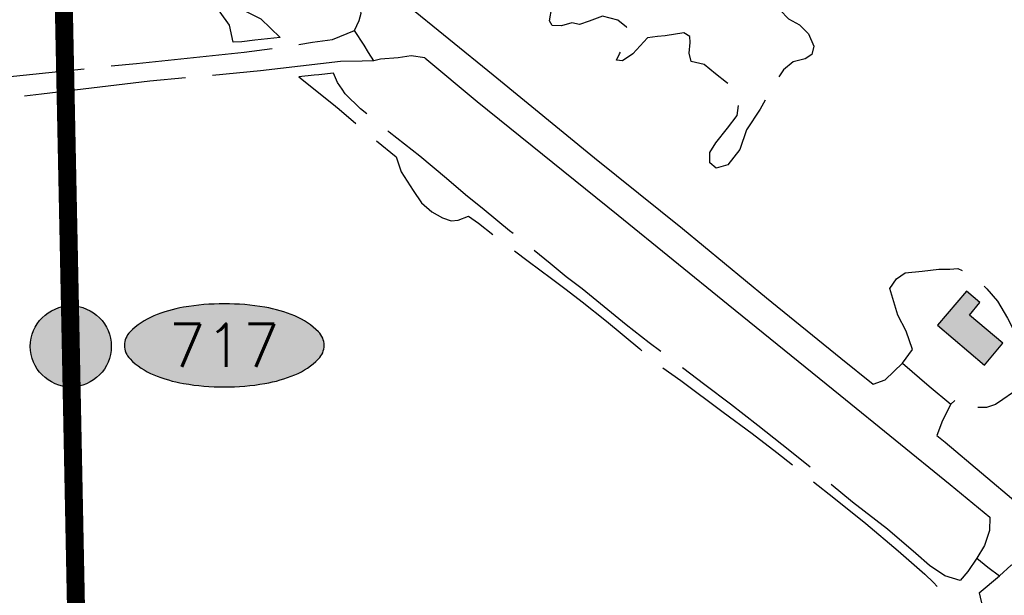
# Model space of a CAD drawing. Header units: feet. Extents: x 30669 to 99318, y 4696 to 26220.
# Tile 48 of 128: x 78664 to 79757, y 17718 to 18357. Entities that reach past the tile are written whole.
import ezdxf
from ezdxf.enums import TextEntityAlignment as Align

# ---------------------------------------------------------------- set-up
doc = ezdxf.new("R2010")
doc.units = ezdxf.units.FT
doc.header["$LTSCALE"] = 600
doc.header["$MEASUREMENT"] = 0
doc.linetypes.add('2_DASH2', pattern=[1.2500000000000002, 1, -0.05, 0.05, -0.05, 0.05, -0.05])
doc.linetypes.add('AERO5', pattern=[0.35, 0.3, -0.05])
doc.layers.get('0').update_dxf_attribs({"linetype": 'CONTINUOUS'})
for name, color, linetype in [('ELIST', 2, 'CONTINUOUS'), ('ELIST-H', 2, 'CONTINUOUS'), ('ELRGOV', 1, 'CONTINUOUS'), ('ELRP-AirportBoundary', 4, '2_DASH2'), ('ELYSP', 251, 'CONTINUOUS'), ('ELYSU', 251, 'CONTINUOUS'), ('EMASK', 155, 'CONTINUOUS'), ('ESRGOV', 2, 'CONTINUOUS')]:
    doc.layers.add(name, color=color, linetype=linetype)
doc.styles.add('L80', font='simplex', dxfattribs={"height": 48})

# ---------------------------------------------------------------- blocks, each defined once
blk = doc.blocks.new('Ovalid')
at = {"layer": 'EMASK'}
h = blk.add_hatch(color=256, dxfattribs=at)
edge = h.paths.add_edge_path()
edge.add_arc((0.1493179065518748, 0), 0.0354820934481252, 0, 44.83083950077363)
edge.add_arc((0.0787616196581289, -0.0701408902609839), 0.1349704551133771, 44.83083950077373, 67.38013505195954)
edge.add_arc((0.0313269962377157, -0.1839839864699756), 0.2583004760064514, 67.38013505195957, 80.20784530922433)
edge.add_arc((-1e-16, -0.3654961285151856), 0.4424961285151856, 80.2078453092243, 89.99999999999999)
edge.add_arc((-1e-16, -0.365496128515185), 0.4424961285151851, 89.99999999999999, 99.79215469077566)
edge.add_arc((-0.0313269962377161, -0.1839839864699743), 0.25830047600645, 99.79215469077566, 112.6198649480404)
edge.add_arc((-0.0787616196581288, -0.0701408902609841), 0.1349704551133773, 112.6198649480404, 135.1691604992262)
edge.add_arc((-0.1493179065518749, 0), 0.0354820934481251, 135.1691604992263, 180.0000000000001)
edge.add_arc((-0.1493179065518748, 0), 0.0354820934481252, 180, 224.8308395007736)
edge.add_arc((-0.0787616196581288, 0.0701408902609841), 0.1349704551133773, 224.8308395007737, 247.3801350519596)
edge.add_arc((-0.0313269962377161, 0.1839839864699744), 0.2583004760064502, 247.3801350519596, 260.2078453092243)
edge.add_arc((1e-16, 0.3654961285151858), 0.4424961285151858, 260.2078453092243, 270)
edge.add_arc((1e-16, 0.3654961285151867), 0.4424961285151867, 270, 279.7921546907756)
edge.add_arc((0.0313269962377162, 0.1839839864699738), 0.2583004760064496, 279.7921546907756, 292.6198649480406)
edge.add_arc((0.0787616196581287, 0.0701408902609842), 0.1349704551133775, 292.6198649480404, 315.1691604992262)
edge.add_arc((0.1493179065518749, -1e-16), 0.0354820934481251, 315.1691604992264, 360.0000000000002)
blk.add_lwpolyline([(0.1848, 0, 0.1981451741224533), (0.1744815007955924, 0.0250154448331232, 0.0987085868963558), (0.130673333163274, 0.0544472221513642, 0.0560299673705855), (0.0752573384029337, 0.070553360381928, 0.0427523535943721), (0, 0.077, 0.0427523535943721), (-0.0752573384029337, 0.070553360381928, 0.0560299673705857), (-0.1306733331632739, 0.0544472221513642, 0.0987085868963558), (-0.1744815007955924, 0.0250154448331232, 0.1981451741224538), (-0.1848, 0, 0.1981451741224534), (-0.1744815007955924, -0.0250154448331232, 0.0987085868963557), (-0.130673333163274, -0.0544472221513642, 0.0560299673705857), (-0.0752573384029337, -0.070553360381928, 0.0427523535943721), (0, -0.077, 0.042752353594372), (0.0752573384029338, -0.070553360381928, 0.0560299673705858), (0.1306733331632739, -0.0544472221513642, 0.0987085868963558), (0.1744815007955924, -0.0250154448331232, 0.1981451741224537)], format="xyb", close=True)
at = {"style": 'L80'}
blk.add_attdef('ID', text='', height=0.08, dxfattribs=at).set_placement((0, 0), align=Align.MIDDLE)
blk = doc.blocks.new('FND-GOVT PRI MON')
at = {"layer": 'EMASK', "linetype": 'ByBlock'}
h = blk.add_hatch(color=256, dxfattribs=at)
edge = h.paths.add_edge_path()
edge.add_ellipse((0, 0), major_axis=(0.0530330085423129, 0.0530330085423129), ratio=0.9999999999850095, start_angle=314.9999999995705, end_angle=674.9999999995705)
at = {"layer": 'ESRGOV', "linetype": 'ByBlock'}
h = blk.add_hatch(color=256, dxfattribs=at)
edge = h.paths.add_edge_path()
edge.add_ellipse((0, 0), major_axis=(0.05303300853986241, 0.05303300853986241), ratio=0.9999999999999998, start_angle=380.02503467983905, end_angle=429.974965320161, ccw=False)
edge.add_ellipse((0.1049999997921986, 0), major_axis=(-0.07071067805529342, 0.07071067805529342), ratio=0.9999999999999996, start_angle=2.166571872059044, end_angle=87.83342812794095)
edge.add_ellipse((0, 0), major_axis=(0.05303300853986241, 0.05303300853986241), ratio=0.9999999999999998, start_angle=200.025034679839, end_angle=249.974965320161, ccw=False)
edge.add_ellipse((-0.1049999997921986, 0), major_axis=(-0.07071067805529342, 0.07071067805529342), ratio=0.9999999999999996, start_angle=182.166571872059, end_angle=267.8334281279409)
h = blk.add_hatch(color=256, dxfattribs=at)
edge = h.paths.add_edge_path()
edge.add_ellipse((0, 0), major_axis=(-0.0530330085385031, 0.0530330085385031), ratio=1, start_angle=20.025034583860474, end_angle=69.97496541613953, ccw=False)
edge.add_ellipse((0, 0.1050000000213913), major_axis=(0.0707106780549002, 0.0707106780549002), ratio=1, start_angle=182.1665719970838, end_angle=267.8334280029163)
edge.add_ellipse((0, 0), major_axis=(-0.0530330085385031, 0.0530330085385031), ratio=1, start_angle=200.0250345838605, end_angle=249.97496541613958, ccw=False)
edge.add_ellipse((0, -0.1050000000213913), major_axis=(0.0707106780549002, 0.0707106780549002), ratio=1, start_angle=2.166571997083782, end_angle=87.83342800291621)
blk.add_circle((0, 0), 0.0749999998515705, dxfattribs=at)

msp = doc.modelspace()

# ---------------------------------------------------------------- hatches: boundary and pattern name
at = {"layer": 'ELIST-H'}
h = msp.add_hatch(color=256, dxfattribs=at)
h.paths.add_polyline_path([(80251.69420450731, 22785.74721465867), (80269.83317439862, 22785.74612191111), (80269.83311504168, 22779.3021328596), (80251.69414591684, 22779.30222560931)])
h.paths.add_polyline_path([(80004.3493717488, 21959.16498420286), (80011.39245175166, 21965.56637325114), (80017.59667487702, 21958.74014171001), (80010.55359487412, 21952.33875266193)])
h.paths.add_polyline_path([(79978.57647696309, 23122.50423922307), (79967.56390761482, 23102.40283011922), (79976.98284833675, 23097.24206047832), (79987.99641768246, 23117.34347034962)])
h.paths.add_polyline_path([(80152.56760647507, 22986.30287157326), (80150.98668339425, 22970.55468633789), (80160.76941999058, 22969.5721884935), (80162.35034307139, 22985.32037372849)])
h.paths.add_polyline_path([(80133.40093055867, 22941.57725268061), (80131.60744433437, 22921.34691211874), (80142.67817797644, 22920.3654017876), (80144.47166419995, 22940.59574234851)])
h.paths.add_polyline_path([(80136.988030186, 22967.52495866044), (80135.06604853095, 22945.33252292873), (80144.5456616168, 22944.51179240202), (80146.46764327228, 22966.70422813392)])
h.paths.add_polyline_path([(80343.71108123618, 22815.70171341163), (80443.49473908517, 22817.23021549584), (80443.92320122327, 22789.23659175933), (80438.5802732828, 22789.15449544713), (80438.77603374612, 22776.42366725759), (80421.9822601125, 22776.1657918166), (80421.7696524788, 22790.00160520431), (80344.12369926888, 22788.80907564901)])
h.paths.add_polyline_path([(80149.09660128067, 22806.32651738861), (80148.58274826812, 22783.96316156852), (80158.24190168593, 22783.74156767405), (80158.75475470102, 22806.10492272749)])
h.paths.add_polyline_path([(80173.03669315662, 22785.28490829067), (80249.17614204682, 22785.8342838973), (80248.96018971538, 22815.77106725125), (80172.8207408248, 22815.22169164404)])
h.paths.add_polyline_path([(79872.22236064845, 22585.52861304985), (79874.90902975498, 22565.08570781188), (79886.79881102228, 22566.64882110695), (79884.11114191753, 22587.09172557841)])
h.paths.add_polyline_path([(79999.84852315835, 22809.36908285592), (80074.19479697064, 22811.45508100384), (80075.10156404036, 22779.14983134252), (80000.75529099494, 22777.06283319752)])
h.paths.add_polyline_path([(79547.31152591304, 23723.36956082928), (79606.42171956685, 23720.3768860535), (79609.22033203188, 23775.65593745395), (79582.42033775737, 23777.01238743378), (79581.56037063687, 23760.0157570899), (79549.24917202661, 23761.65098112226)])
h.paths.add_polyline_path([(79881.69317777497, 23090.50301284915), (79833.8915635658, 23077.06338601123), (79844.5255435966, 23039.24160367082), (79858.70846187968, 23043.22947099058), (79862.69632919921, 23029.0465527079), (79881.60621998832, 23034.3640419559), (79874.93002837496, 23058.10588277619), (79889.63983197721, 23062.24215380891)])
h.paths.add_polyline_path([(79708.45227486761, 22977.28938122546), (79726.37602566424, 22961.92314968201), (79733.5466003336, 22970.28763313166), (79715.62185030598, 22985.65286391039)])
h.paths.add_polyline_path([(79717.23916956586, 22917.41022034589), (79716.97833802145, 22866.32410752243), (79677.37525022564, 22866.52674326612), (79677.49608518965, 22890.21879549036), (79681.85109513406, 22890.19613453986), (79681.99308940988, 22917.59319666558)])
h.paths.add_polyline_path([(79727.4320066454, 22821.08319959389), (79748.1302444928, 22816.81407633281), (79744.54059568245, 22799.40835382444), (79723.84235860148, 22803.67647708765)])
h.paths.add_polyline_path([(79610.57601141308, 22805.68563171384), (79627.47721031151, 22814.51857488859), (79633.70433514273, 22802.6033695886), (79616.80313624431, 22793.77042641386)])
h.paths.add_polyline_path([(79625.63920438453, 22776.7062301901), (79606.4271359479, 22699.88563125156), (79574.67510198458, 22707.82627324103), (79593.88617042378, 22784.64687141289)])
h.paths.add_polyline_path([(79120.33809042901, 22412.78043386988), (79112.90899612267, 22375.09580223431), (79153.57507327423, 22367.07899482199), (79158.21003895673, 22390.590508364), (79160.90344143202, 22390.05957431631), (79163.69757005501, 22404.23269240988)])
h.paths.add_polyline_path([(79525.24179494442, 21998.80758209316), (79529.08226008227, 21985.14954990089), (79537.80236548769, 21987.60123147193), (79533.96290034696, 22001.25926443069)])
h.paths.add_polyline_path([(79581.49274268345, 22003.96770120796), (79601.5516014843, 22008.02007353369), (79605.67122973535, 21987.62726686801), (79585.61237093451, 21983.57489454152)])
h.paths.add_polyline_path([(79541.58671540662, 21985.83213597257), (79575.21775555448, 21994.83490572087), (79581.139706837, 21972.7124838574), (79547.50866668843, 21963.7097141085)])
h.paths.add_polyline_path([(79364.85496471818, 22001.55160792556), (79351.11120732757, 21984.31009992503), (79360.65402312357, 21976.70342943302), (79374.39778051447, 21993.94493743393)])
h.paths.add_polyline_path([(79307.23896894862, 22006.89142430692), (79303.56745679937, 21989.30763933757), (79321.55530601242, 21985.55143713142), (79325.22681816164, 22003.13522210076)])
h.paths.add_polyline_path([(79123.80094995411, 21935.58890299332), (79147.99737597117, 21907.58950229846), (79140.62127526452, 21901.21585787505), (79116.4268484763, 21929.21626010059)])
h.paths.add_polyline_path([(79216.02470692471, 21875.70371363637), (79248.28632728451, 21822.6515393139), (79235.96509279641, 21815.15910533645), (79203.70447243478, 21868.21128042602)])
h.paths.add_polyline_path([(79415.61786002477, 21685.93906658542), (79395.98481789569, 21669.0820425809), (79403.54555675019, 21660.27585446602), (79423.17859887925, 21677.13287847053)])
h.paths.add_polyline_path([(79645.60316710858, 21554.59862169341), (79633.90901091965, 21547.0026686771), (79639.79995448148, 21537.93320077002), (79651.49410990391, 21545.5301537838)])
h.paths.add_polyline_path([(79585.46714254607, 21527.37456151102), (79566.73034391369, 21520.63220740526), (79572.9455767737, 21503.35900212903), (79591.68237540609, 21510.1013562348)])
h.paths.add_polyline_path([(79561.30930050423, 21507.65807319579), (79555.07455177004, 21461.69437139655), (79528.01878392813, 21465.36462132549), (79534.25353266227, 21511.32832312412)])
h.paths.add_polyline_path([(79591.09362864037, 21443.25401888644), (79612.13173879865, 21409.15220710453), (79593.79844154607, 21397.84217015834), (79572.7613306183, 21431.94498270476)])
h.paths.add_polyline_path([(79617.21085004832, 21401.17011490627), (79638.37645487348, 21369.03139752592), (79622.94027539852, 21358.86557986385), (79601.77467057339, 21391.00429724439)])
h.paths.add_polyline_path([(79661.33698347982, 21364.37800943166), (79620.83334585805, 21343.12699132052), (79630.34022133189, 21325.00831120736), (79670.84285818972, 21346.26032854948)])
h.paths.add_polyline_path([(79657.66140995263, 21296.00730799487), (79684.20454001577, 21259.25872145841), (79663.32313908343, 21244.17673730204), (79636.78100901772, 21280.92532460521)])
h.paths.add_polyline_path([(79701.82843850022, 21233.26627814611), (79728.67076415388, 21196.26192144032), (79707.27569944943, 21180.74254420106), (79680.43337379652, 21217.74690090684)])
h.paths.add_polyline_path([(79792.65603103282, 21322.28676429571), (79821.92903722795, 21260.91231278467), (79832.06131463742, 21265.74507301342), (79826.88901006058, 21276.58808887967), (79829.86091835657, 21278.00536504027), (79808.60678359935, 21322.57399333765), (79804.21839531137, 21320.48163230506), (79801.37482844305, 21326.44444195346)])
h.paths.add_polyline_path([(79815.056876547, 21255.92005237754), (79830.54776053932, 21228.64697585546), (79841.74986320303, 21235.00955371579), (79826.2589792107, 21262.28263023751)])
h.paths.add_polyline_path([(79773.57136374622, 21229.2912906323), (79747.27928805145, 21204.66717436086), (79727.61522316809, 21225.66406198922), (79753.90829962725, 21250.28717902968)])
h.paths.add_polyline_path([(79747.06297467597, 21171.16506566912), (79771.6440095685, 21134.54497456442), (79750.98967426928, 21120.68116242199), (79726.40863937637, 21157.30125352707)])
h.paths.add_polyline_path([(79792.12737236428, 21104.02773133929), (79821.27363259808, 21069.71213648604), (79802.0491847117, 21053.38342485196), (79772.90292447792, 21087.69901970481)])
h.paths.add_polyline_path([(79839.58099227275, 21045.72521376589), (79868.30156224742, 21009.70229544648), (79847.79213417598, 20993.3505986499), (79819.07156420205, 21029.37351696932)])
h.paths.add_polyline_path([(79891.51633148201, 20979.95314509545), (79916.43742495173, 20949.7773037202), (79897.98414112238, 20934.53718148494), (79873.06304688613, 20964.71402285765)])
h.paths.add_polyline_path([(79945.15865088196, 20924.63736733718), (79967.64731510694, 20889.80966894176), (79946.81266510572, 20876.35671785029), (79924.32400088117, 20911.18441624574)])
h.paths.add_polyline_path([(80013.09366572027, 20803.16866073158), (80020.43363017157, 20787.54731497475), (80029.86821509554, 20791.98054096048), (80027.44927288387, 20797.12767756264), (80037.46764562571, 20801.83635067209), (80032.67583623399, 20812.03265936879), (80024.68772816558, 20808.2785412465), (80024.5575153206, 20808.55644093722)])
h.paths.add_polyline_path([(79972.05064882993, 20974.14290112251), (80009.81794505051, 20929.3269339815), (79997.84170320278, 20919.23476894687), (79960.07540621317, 20964.05173685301)])
h.paths.add_polyline_path([(80041.86653181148, 20897.18756064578), (80004.05143841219, 20870.00361397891), (80019.2626361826, 20848.84331259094), (80057.07772958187, 20876.0272592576)])
h.paths.add_polyline_path([(80013.9078078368, 20843.41421627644), (79981.94001054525, 20823.65674009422), (79996.72432616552, 20799.73511612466), (80028.69212422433, 20819.49159230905)])
h.paths.add_polyline_path([(80134.89346669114, 20728.81317218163), (80071.89588583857, 20687.97394125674), (80048.0757541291, 20724.71861553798), (80111.07333498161, 20765.55784646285)])
h.paths.add_polyline_path([(80222.67290207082, 20592.40470589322), (80187.88784826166, 20572.98806912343), (80172.42062993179, 20600.69716304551), (80207.2056837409, 20620.11379981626)])
h.paths.add_polyline_path([(79549.40271701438, 20420.67479883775), (79567.1936933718, 20348.9305616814), (79603.91164976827, 20358.03569801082), (79586.12067341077, 20429.77993516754)])
h.paths.add_polyline_path([(79744.00767108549, 20288.56922893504), (79744.6463949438, 20269.36375141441), (79760.22797124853, 20269.88169701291), (79759.58924739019, 20289.08717453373)])
h.paths.add_polyline_path([(79736.49788006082, 20320.92041594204), (79731.63630134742, 20366.03161157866), (79755.43229473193, 20368.59585172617), (79755.13014328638, 20371.40261527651), (79770.98380812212, 20373.10876745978), (79773.91267109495, 20345.89105947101), (79764.00350576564, 20344.824463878), (79766.23237526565, 20324.12120808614)])
h.paths.add_polyline_path([(79918.14856695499, 20440.91848381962), (79836.16225798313, 20440.19962568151), (79836.43618082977, 20408.99688893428), (79864.79394173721, 20409.2456305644), (79864.86078770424, 20401.62069482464), (79895.92452553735, 20401.8935111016), (79895.85661900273, 20409.59744589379), (79918.4224284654, 20409.79574688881)])
h.paths.add_polyline_path([(79916.57083013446, 20461.44723913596), (79929.33205639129, 20462.42802156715), (79930.18456331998, 20451.33069412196), (79917.42333706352, 20450.34991169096)])
h.paths.add_polyline_path([(79245.39819431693, 20912.44287786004), (79236.47786999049, 20905.06005119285), (79244.02284655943, 20895.94385152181), (79252.94317088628, 20903.32667818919)])
h.paths.add_polyline_path([(79217.44493561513, 20949.3623829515), (79179.58719762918, 20919.10640882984), (79203.53513155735, 20889.14082096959), (79241.39287030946, 20919.3957950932)])
h.paths.add_polyline_path([(78981.13103414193, 20919.76125025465), (78976.04755113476, 20855.18846288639), (79009.47251159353, 20852.55709448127), (79007.81169286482, 20831.45585712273), (79051.41725023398, 20828.02329560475), (79053.5851279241, 20855.56791073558), (79024.55342573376, 20857.85264806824), (79025.93001445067, 20875.34167366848), (79010.40910394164, 20876.56377161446), (79013.60893927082, 20917.20415560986)])
h.paths.add_polyline_path([(78709.36354897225, 21050.12266218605), (78695.57780295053, 21040.69210866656), (78703.44961195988, 21029.18516365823), (78717.2353579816, 21038.61571717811)])
h.paths.add_polyline_path([(78744.27631584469, 21075.13038733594), (78694.98041100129, 21041.2046497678), (78675.55380153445, 21069.43270711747), (78690.55985778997, 21079.76019472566), (78703.01771422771, 21061.65977711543), (78737.305562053, 21085.25902553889)])
h.paths.add_polyline_path([(78515.4915775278, 20729.6635661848), (78490.13829563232, 20700.08917813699), (78482.37120413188, 20706.74721170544), (78487.23684345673, 20712.42393253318), (78476.78099010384, 20721.38590068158), (78498.0359416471, 20746.18315466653), (78505.80503390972, 20739.52412263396), (78505.03572340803, 20738.62653433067)])
h.paths.add_polyline_path([(78503.97240203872, 20774.2636582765), (78517.54349063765, 20761.07508580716), (78510.15333377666, 20753.47043270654), (78496.5822451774, 20766.65900517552)])
h.paths.add_polyline_path([(78496.41974879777, 20799.91382385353), (78529.40856691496, 20770.0791674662), (78522.5064296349, 20762.44788857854), (78489.51861074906, 20792.28354572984)])
h.paths.add_polyline_path([(78070.6900115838, 20134.03055052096), (78112.17421247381, 20138.89334839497), (78115.57444446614, 20109.88900485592), (78074.09024434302, 20105.02520698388)])
h.paths.add_polyline_path([(80270.411147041, 20460.24653254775), (80289.57222755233, 20424.88328378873), (80281.9144223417, 20420.73341958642), (80286.24353991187, 20412.74475237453), (80270.31118621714, 20404.11155167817), (80246.81998813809, 20447.46346688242)])
h.paths.add_polyline_path([(80172.57273579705, 20195.596940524), (80189.90593221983, 20161.27773125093), (80183.33123112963, 20157.95540737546), (80165.99803470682, 20192.27461664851)])
h.paths.add_polyline_path([(79019.16472036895, 20100.14310492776), (79009.23023443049, 20044.93477561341), (79056.49804110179, 20036.42826421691), (79065.7210982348, 20091.76662005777)], flags=17)
h.paths.add_polyline_path([(78920.79270964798, 20087.74535102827), (78913.30309282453, 20048.46227375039), (78937.96990843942, 20043.75897097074), (78945.45952526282, 20083.04204824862)], flags=17)
h.paths.add_polyline_path([(78654.47030650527, 20038.59792651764), (78694.0040052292, 20033.16102523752), (78698.91497309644, 20071.92608161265), (78682.60328761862, 20074.16954232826), (78681.52705505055, 20066.36081633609), (78658.72288072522, 20069.50034206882)], flags=17)
h.paths.add_polyline_path([(78667.08803426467, 20153.03573237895), (78661.9482290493, 20127.88428863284), (78675.71840670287, 20125.07105264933), (78680.65467906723, 20150.38902635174)], flags=17)
h.paths.add_polyline_path([(78669.08991674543, 20181.96647834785), (78698.15952411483, 20161.5417673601), (78687.48311290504, 20146.34293757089), (78658.41350553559, 20166.76764855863)], flags=17)
h.paths.add_polyline_path([(78684.69469424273, 20108.58220287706), (78687.44819757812, 20128.23818869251), (78678.34579835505, 20129.51473325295), (78675.59229501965, 20109.85874743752)], flags=17)
h.paths.add_polyline_path([(78722.15257609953, 20136.24328744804), (78719.56349206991, 20113.64383187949), (78742.10377224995, 20111.06011645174), (78744.69279007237, 20133.66285218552)], flags=17)
h.paths.add_polyline_path([(78719.00568630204, 20188.75270694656), (78730.32581020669, 20204.25002012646), (78716.99009680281, 20213.989430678), (78705.66997289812, 20198.49211749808)], flags=17)
h.paths.add_polyline_path([(78782.17210667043, 20207.40977740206), (78772.65347194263, 20194.6790349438), (78782.53892553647, 20187.28516919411), (78792.05756026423, 20200.01591165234)], flags=17)
h.paths.add_polyline_path([(78784.15817727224, 20187.86258157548), (78775.10268936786, 20175.92218468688), (78785.54344215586, 20168.00464239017), (78794.54476204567, 20180.19005856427)], flags=17)
h.paths.add_polyline_path([(78742.90003052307, 20096.64742581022), (78740.31369700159, 20074.07427777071), (78714.66853253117, 20077.01207463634), (78715.65651312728, 20085.61642422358), (78716.71235928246, 20085.4933494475), (78718.31392616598, 20099.46549427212)], flags=17)
h.paths.add_polyline_path([(83136.4289282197, 21835.38857840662), (83173.27384996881, 21813.23586540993), (83158.89620871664, 21789.32288278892), (83122.05128696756, 21811.47559578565)])
h.paths.add_polyline_path([(83214.86668501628, 21805.53276801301), (83236.6646683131, 21802.89748514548), (83234.51132595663, 21785.08886454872), (83212.71334265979, 21787.72414741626)])
h.paths.add_polyline_path([(82263.61717143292, 22332.64054036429), (82255.01909573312, 22257.11007703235), (82293.08535277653, 22252.77727003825), (82301.6824284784, 22328.30773260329)])
h.paths.add_polyline_path([(82210.51796645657, 22286.07190835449), (82207.90204116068, 22261.19894514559), (82230.81985014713, 22258.78852047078), (82233.435775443, 22283.66148368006)])
h.paths.add_polyline_path([(82135.95110085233, 22158.24295560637), (82133.84224301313, 22085.02246365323), (82097.52650287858, 22086.06861838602), (82099.63536071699, 22159.28911033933)])
h.paths.add_polyline_path([(82776.53718383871, 22178.88206135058), (82774.43749995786, 22160.21448335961), (82757.49206752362, 22162.12048794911), (82759.59175140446, 22180.78806594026)])
h.paths.add_polyline_path([(82846.71135114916, 22156.33490274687), (82804.00960068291, 22163.93015011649), (82801.0493646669, 22147.28890887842), (82780.47959421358, 22150.94813167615), (82777.21467072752, 22132.59565975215), (82797.17235901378, 22129.04496748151), (82795.43285753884, 22119.26865047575), (82837.45951908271, 22111.79088531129), (82838.78978338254, 22119.26889247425), (82844.95561414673, 22118.17162172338), (82847.98854254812, 22135.21391801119), (82843.10688517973, 22136.08217373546)])
h.paths.add_polyline_path([(82471.83347380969, 22190.920422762), (82553.29554805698, 22193.25087621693), (82555.2365560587, 22125.41348013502), (82509.88762843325, 22124.11571307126), (82509.71808993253, 22130.03557298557), (82492.12250598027, 22129.53208321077), (82491.95399124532, 22135.42094396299), (82473.43842933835, 22134.89074888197)])
h.paths.add_polyline_path([(82468.98312932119, 22274.85009419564), (82532.34994124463, 22276.25867548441), (82533.04907012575, 22244.78626520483), (82469.68225743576, 22243.37868391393)])
h.paths.add_polyline_path([(82673.0543141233, 22828.47461219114), (82743.93076687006, 22830.33495039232), (82744.69613294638, 22801.16158697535), (82673.81967943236, 22799.30224877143)])
h.paths.add_polyline_path([(82585.18786485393, 22834.47323425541), (82589.03815099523, 22823.65720474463), (82579.24084160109, 22820.16969904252), (82575.39055545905, 22830.98572855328)])
h.paths.add_polyline_path([(82452.67259739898, 22948.58943936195), (82464.19379902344, 22936.56229325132), (82455.05652481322, 22927.81030258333), (82443.53632241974, 22939.8384494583)])
h.paths.add_polyline_path([(82321.81844128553, 23031.25397171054), (82323.21343682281, 22890.3942815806), (82279.30284499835, 22889.95961582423), (82277.90884945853, 23030.81930672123)])
h.paths.add_polyline_path([(78770.9851636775, 16765.79781145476), (78790.54687849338, 16764.46329552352), (78791.46119274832, 16779.8063624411), (78771.88973383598, 16780.97332511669)])
h.paths.add_polyline_path([(78780.42084009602, 17113.48615191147), (78797.93398604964, 17112.68455025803), (78797.1280089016, 17095.06302643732), (78779.61486294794, 17095.86462809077)])
h.paths.add_polyline_path([(78796.15031631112, 17142.85148893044), (78796.15848459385, 17151.22604579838), (78789.20483513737, 17151.23336028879), (78789.19666685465, 17142.85880342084)])
h.paths.add_polyline_path([(78795.50796961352, 17192.88470414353), (78795.57374673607, 17184.09817059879), (78789.251279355, 17184.04931339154), (78789.18543602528, 17192.8391271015)])
h.paths.add_polyline_path([(78805.05299039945, 17295.02705237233), (78805.95888362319, 17311.92538106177), (78788.80430480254, 17312.84579111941), (78787.8984777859, 17295.94418226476)])
h.paths.add_polyline_path([(78797.80272517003, 17342.5707746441), (78798.03252996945, 17351.50766030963), (78804.72373019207, 17351.33425494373), (78804.49392539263, 17342.39736927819)])
h.paths.add_polyline_path([(78798.35603816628, 17392.05714188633), (78798.2881044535, 17384.04234387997), (78804.93099890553, 17383.98609756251), (78804.99893261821, 17392.00089556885)])
h.paths.add_polyline_path([(78967.41413587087, 17284.83360026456), (78967.37637989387, 17276.46172769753), (78973.4378244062, 17276.43640486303), (78973.47564659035, 17284.80499726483)])
h.paths.add_polyline_path([(78967.32699236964, 17243.9541763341), (78966.6858787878, 17235.2354123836), (78973.79753020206, 17234.71609127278), (78974.34666674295, 17243.43956175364)])
h.paths.add_polyline_path([(78958.42854112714, 17205.37443786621), (78957.63533505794, 17188.58339171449), (78975.07678082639, 17187.75737234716), (78975.48567790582, 17204.56691358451)])
h.paths.add_polyline_path([(78921.83963195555, 17118.24055081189), (78932.33102307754, 17114.6424866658), (78935.16430925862, 17124.98061837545), (78925.31390469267, 17128.3619151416)])
h.paths.add_polyline_path([(79714.93274481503, 18055.82531288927), (79682.76061179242, 18017.79636334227), (79735.10845305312, 17973.50916818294), (79755.30214098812, 17997.76671276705), (79718.22465652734, 18029.13439335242), (79730.01282183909, 18043.06603276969)])
h.paths.add_polyline_path([(80106.14574893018, 16637.86650069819), (80138.46872834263, 16614.44581509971), (80150.99634921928, 16631.7362298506), (80135.8139922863, 16642.73456070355), (80137.51564431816, 16645.08236560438), (80124.02496866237, 16654.85802640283), (80122.44143859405, 16652.67339926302), (80118.78827781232, 16655.31674683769)])
h.paths.add_polyline_path([(80213.77825291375, 17943.89767131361), (80200.37144445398, 17928.22041724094), (80207.08649995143, 17922.47550371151), (80208.47486946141, 17924.24928551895), (80216.21501023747, 17917.62921247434), (80228.15062037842, 17931.73446601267)])
edge = h.paths.add_edge_path(flags=17)
edge.add_line((78780.22770384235, 20205.87088520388), (78783.49001563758, 20210.08147536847))
edge.add_line((78783.49001563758, 20210.08147536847), (78780.2277038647, 20205.87088518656))
edge.add_line((78780.2277038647, 20205.87088518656), (78770.60675192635, 20213.32915668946))
edge.add_line((78770.60675192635, 20213.32915668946), (78773.86933540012, 20217.54009754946))
edge = h.paths.add_edge_path(flags=17)
edge.add_line((78778.73276848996, 20183.20163209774), (78782.05595539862, 20187.64640869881))
edge.add_line((78782.05595539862, 20187.64640869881), (78778.73276865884, 20183.20163197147))
edge.add_line((78778.73276865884, 20183.20163197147), (78769.68695951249, 20189.96598937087))
edge.add_line((78769.68695951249, 20189.96598937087), (78773.01086207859, 20194.41172351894))
h.paths.add_polyline_path([(78778.73276848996, 20183.20163209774), (78782.05595539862, 20187.64640869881)], flags=16)
edge = h.paths.add_edge_path()
edge.add_line((78784.41742378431, 20168.85853657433), (78780.38323328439, 20163.53609119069))
edge.add_line((78780.38323328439, 20163.53609119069), (78771.51876012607, 20170.25816766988))
edge.add_line((78771.51876012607, 20170.25816766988), (78775.55301066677, 20175.58069226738))
edge.add_line((79062.55524367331, 20072.77148821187), (79071.67104753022, 20071.25263251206))
edge.add_line((79071.67104753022, 20071.25263251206), (79064.67847666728, 20029.29203787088))
edge.add_line((79064.67847666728, 20029.29203787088), (79010.46472968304, 20039.04970845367))
edge.add_line((79010.46472968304, 20039.04970845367), (79011.45358263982, 20044.53465260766))
edge.add_line((78937.11975264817, 20043.92107296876), (78936.97173345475, 20043.1383089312))
edge.add_line((78936.97173345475, 20043.1383089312), (78913.79718857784, 20047.55670768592))
edge.add_line((78913.79718857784, 20047.55670768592), (78913.94527491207, 20048.33982678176))
edge.add_line((78655.01055436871, 20042.52377545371), (78649.20002900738, 20043.32192107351))
edge.add_line((78649.20002900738, 20043.32192107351), (78650.56518568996, 20053.23663973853))
edge.add_line((78650.56518568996, 20053.23663973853), (78656.37496272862, 20052.43859690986))
edge.add_line((78780.12276263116, 20227.41150385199), (78772.99546163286, 20218.21758543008))
edge.add_line((78772.99546163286, 20218.21758543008), (78785.92008924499, 20208.19751285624))
edge.add_line((78785.92008924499, 20208.19751285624), (78796.77432746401, 20223.52791048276))
edge.add_line((78796.77432746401, 20223.52791048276), (78791.74489555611, 20227.42702803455))
h.paths.add_polyline_path([(82333.12815177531, 22928.94081748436), (82388.27088242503, 22928.98309565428), (82388.25708177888, 22946.98305436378), (82333.11435112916, 22946.94077619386)], flags=9)

# ---------------------------------------------------------------- linework, layer by layer
at = {"layer": 'ELIST', "linetype": 'Continuous', "elevation": -54.68164916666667, "flags": 128}
msp.add_lwpolyline([(79714.93274481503, 18055.82531288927), (79682.76061179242, 18017.79636334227), (79735.10845305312, 17973.50916818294), (79755.30214098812, 17997.76671276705), (79718.22465652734, 18029.13439335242), (79730.01282183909, 18043.06603276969), (79714.93274481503, 18055.82531288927)], close=True, dxfattribs=at)
at = {"layer": 'ELRGOV'}
for p, q in [((78706.73792594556, 18654.20125527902), (78720.26853, 17994.40899)), ((78720.26853, 17994.40899), (78733.39912999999, 17334.73914))]:
    msp.add_line(p, q, dxfattribs=at)
at = {"layer": 'ELRP-AirportBoundary', "flags": 128}
msp.add_lwpolyline([(91849.47364807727, 9324.515273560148, 20, 20, 0), (91797.37471854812, 12309.26791453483, 20, 20, 0), (89408.5914, 12257.41713, 20, 20, 0), (88412.24095412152, 12245.80548678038, 20, 20, 0), (88090.62590999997, 12231.58462, 20, 20, 0), (88083.39044, 12561.41736, 20, 20, 0), (88076.15624, 12891.34578, 20, 20, 0), (86754.41553, 12865.12224, 20, 20, 0), (86735.22201884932, 13533.92437262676, 20, 20, 0), (86711.89149, 14843.96522, 20, 20, 0), (86691.50703, 15834.82791, 20, 20, 0), (86684.48015, 16165.10958, 20, 20, 0), (88004.74633, 16190.46948, 20, 20, 0), (87977.22387, 17511.61899, 20, 20, 0), (87957.03438, 18500.62907, 20, 20, 0), (87922.59537, 20143.3893, 20, 20, 0), (85282.77690959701, 20100.80940077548, 20, 20, 0), (85336.80372, 17460.56786, 20, 20, 0), (85362.42431382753, 16139.30002532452, 20, 20, 0), (82722.73868, 16087.20805, 20, 20, 0), (82696.37231352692, 17410.4854671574, 20, 20, 0), (81374.72326000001, 17386.09658, 20, 20, 0), (81348.46332000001, 18703.25113, 20, 20, 0), (80026.37145, 18680.71674, 20, 20, 0), (80000, 20000, 20, 20, 0), (78680.20736, 19973.56384, 20, 20, 0), (78706.74188767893, 18654.1947907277, 20, 20, 0), (78720.26853, 17994.40899, 20, 20, 0), (78733.39912999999, 17334.73914, 20, 20, 0), (78753.09862285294, 16345.32013449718, 20, 20, 0), (78760.12257, 16015.06566, 20, 20, 0), (78764.34413, 15807.06131, 20, 20, 0), (80083.60183, 15833.16918, 20, 20, 0), (80589.9038, 15843.039, 20, 20, 0), (81458.272, 15859.7245, 20, 20, 0), (81623.87609, 15863.67863, 20, 20, 0), (81568.3132, 15618.03477, 20, 20, 0), (81557.77024441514, 15538.70351779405, 20, 20, 0), (81568.1958061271, 15458.32885781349, 20, 20, 0), (81597.09640048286, 15382.60875513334, 20, 20, 0), (81662.38422223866, 15310.6669534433, 20, 20, 0), (81737.87556815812, 15249.51494779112, 20, 20, 0), (81822.93173999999, 15198.64022, 20, 20, 0), (81822.93173999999, 15198.64022, 20, 20, 0), (82247.09524999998, 14992.92879, 20, 20, 0), (82473.10533021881, 14885.53999908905, 20, 20, 0), (82297.13442225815, 14523.69304687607, 20, 20, 0), (82701.93206, 14327.16921, 20, 20, 0), (82505.74318, 13921.84314, 20, 20, 0), (82099.68136, 14118.85568, 20, 20, 0), (81949.26001, 13810.59084, 0, 0, 0)], format="xyseb", dxfattribs=at)
at = {"layer": 'ELYSP', "linetype": 'Continuous', "elevation": -54.68164916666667, "flags": 128}
for points in [[(78566.40624294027, 18802.2742637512), (79090.92322630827, 18375.9309740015), (79189.20816103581, 18296.04217632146), (79301.97805374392, 18203.96860083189), (79399.54475755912, 18125.22608333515), (79492.96526523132, 18048.19157850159), (79575.40078226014, 17981.16379202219), (79611.30388173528, 17952.37791978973)], [(79113.37345506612, 18314.69931949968), (79098.20320088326, 18316.96910046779), (79084.02937334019, 18314.74364724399), (79064.19886720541, 18313.2998690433), (79056.69285711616, 18311.40917123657), (79050.98548513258, 18320.778005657), (79046.05281499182, 18328.87514212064), (79035.21594548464, 18345.36253425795), (79040.67794379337, 18356.17703782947), (79042.57260432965, 18364.56998281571), (79041.66119715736, 18369.08005905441)], [(79113.37345506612, 18314.69931949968), (79171.65417884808, 18266.35124117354), (79328.26119588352, 18140.15870089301), (79450.41693377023, 18040.89447311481), (79574.64657348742, 17940.32997101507), (79696.94491725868, 17841.15394064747), (79740.81931038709, 17804.86337405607)], [(79611.30388173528, 17952.37791978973), (79624.60327588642, 17957.11904258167), (79643.81632424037, 17975.66010712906), (79673.4295211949, 17950.25192261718), (79697.73073704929, 17930.17068720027), (79688.23198516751, 17912.06524649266), (79682.2217634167, 17895.40844924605)], [(79682.2217634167, 17895.40844924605), (79691.22535202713, 17888.13460692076), (79772.05406426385, 17819.91273699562), (79854.6860903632, 17752.74124930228), (79969.43729927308, 17660.54030829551), (79973.03258819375, 17657.75471645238)], [(79740.81931038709, 17804.86337405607), (79740.71669534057, 17789.95015974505), (79735.04959698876, 17773.2018430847), (79726.5453045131, 17759.15272156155), (79738.72139237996, 17749.15035541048), (79751.62651325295, 17739.60898833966), (79764.51478710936, 17751.38719690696), (79778.8098451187, 17758.98691512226), (79791.23412159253, 17763.18861571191)]]:
    msp.add_lwpolyline(points, dxfattribs=at)
at = {"layer": 'ELYSU', "linetype": 'AERO5', "elevation": -54.68164916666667, "flags": 128}
for points in [[(78563.31901242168, 18643.81275484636), (78575.82592245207, 18633.75189073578), (78604.48322318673, 18611.48121683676), (78642.9583938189, 18582.2386267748), (78673.45021160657, 18556.87114693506), (78742.45510070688, 18500.2207480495), (78789.22767423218, 18462.4365283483), (78828.03867965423, 18433.1383682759), (78857.66512278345, 18409.18743782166), (78892.27383239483, 18381.28769694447), (78914.23327768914, 18366.83619273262), (78931.38791538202, 18358.1090916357), (78952.73041054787, 18337.31839982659), (78924.77053633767, 18334.30277356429), (78910.37641971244, 18332.74886332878), (78900.47581589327, 18332.27666402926), (78896.51126435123, 18351.16044072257), (78886.31246354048, 18365.4621056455), (78864.23336920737, 18386.9795492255), (78835.29976922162, 18410.9083675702), (78796.53009345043, 18440.92272918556), (78723.3174377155, 18498.75485773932), (78672.25818553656, 18540.16721451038), (78629.80551392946, 18573.8153349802), (78582.51285327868, 18617.20698787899), (78563.11587716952, 18633.38621935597)], [(79314.88671171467, 18447.22434135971), (79327.41432330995, 18439.96584270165), (79340.79080069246, 18430.8080807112), (79352.94227006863, 18424.46409190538), (79371.22107645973, 18417.59404050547), (79380.76457078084, 18416.0868494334), (79387.40930889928, 18422.76756304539), (79393.27127602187, 18434.73866517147), (79400.14572254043, 18450.52361908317), (79404.81829527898, 18463.21889672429), (79410.33925611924, 18467.69801087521), (79432.01620305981, 18454.72404339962), (79446.96711209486, 18444.78752899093), (79455.80941599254, 18432.33550330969), (79462.48701786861, 18425.84493295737), (79473.24021901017, 18414.47827599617), (79476.43291467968, 18405.3840467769), (79478.22694271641, 18394.86366705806), (79486.49085169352, 18386.51825146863), (79496.78894403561, 18379.16552947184), (79508.22067593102, 18367.8355385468), (79517.52132264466, 18358.03765436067), (79529.49509742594, 18351.55553738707), (79539.57403418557, 18341.56662767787), (79545.31314606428, 18327.75905527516), (79543.24458910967, 18318.55206946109), (79535.84521328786, 18313.65438703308), (79522.66505972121, 18310.48422875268), (79511.97411572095, 18301.53308461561), (79499.06791093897, 18282.02657793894), (79485.96736078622, 18257.67921526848), (79470.81971579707, 18234.76720955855), (79463.13433177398, 18212.98699175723), (79449.90376825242, 18196.05647992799), (79437.10808045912, 18192.37232298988), (79430.08528529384, 18198.08149156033), (79429.89047259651, 18209.68423048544), (79436.71301119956, 18220.5622918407), (79449.5752576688, 18236.88157323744), (79460.26794419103, 18250.62374483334), (79462.52180525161, 18266.74531314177), (79459.73333786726, 18279.87410376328), (79448.3601818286, 18287.32654213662), (79436.29558356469, 18297.17036502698), (79423.73134669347, 18307.38147584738), (79409.22390197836, 18310.62939648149), (79406.84492192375, 18319.89099888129), (79408.16157313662, 18331.72113542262), (79407.81389568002, 18338.37884755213), (79401.03764946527, 18342.60319077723), (79380.30241466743, 18339.32319958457), (79371.7237778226, 18338.54953282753), (79360.58365131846, 18337.05801991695), (79344.38621198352, 18319.17177447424), (79333.1358395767, 18311.43662037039), (79326.46946595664, 18312.16838210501), (79329.55400869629, 18319.32524717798), (79336.88753644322, 18330.89945621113), (79340.18116437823, 18342.65464367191), (79337.49681172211, 18348.99939051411), (79327.7199044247, 18356.54311474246), (79310.78039381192, 18361.27768907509), (79296.07856404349, 18355.62225397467), (79285.08974783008, 18351.83674402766), (79276.79175920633, 18353.57909059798), (79265.40346674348, 18350.238364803), (79254.91264927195, 18350.71901403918), (79251.7551048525, 18355.95818841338), (79254.44931526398, 18370.91058570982), (79259.27032119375, 18381.61698788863), (79260.0049007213, 18386.51797054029), (79257.66260309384, 18397.86406683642), (79254.92997378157, 18405.95031659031), (79245.41731711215, 18410.64446811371), (79232.67400068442, 18411.84424257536), (79220.9047460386, 18417.78575834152), (79208.4447461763, 18428.03506960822), (79194.66103099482, 18433.46995210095), (79181.45913021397, 18433.32818081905), (79174.58665330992, 18435.00413649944), (79174.26011340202, 18441.59008223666), (79181.46387103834, 18446.42474926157), (79190.89033656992, 18448.43952875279), (79204.18763861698, 18449.21983692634), (79210.59729542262, 18453.89080817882), (79217.37060458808, 18459.56669589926), (79224.02233370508, 18460.69853146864), (79233.32901842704, 18458.73043189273), (79239.48310097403, 18460.45601920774), (79248.66295932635, 18460.70693631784), (79260.13372734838, 18460.77438824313), (79266.34788781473, 18462.93762788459), (79273.83421216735, 18462.71464134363), (79284.34187170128, 18459.12346856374), (79298.16597906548, 18452.01255404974), (79305.74419203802, 18448.7002477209), (79314.88671171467, 18447.22434135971)], [(78556.28885001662, 18282.96825818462), (78634.31718681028, 18292.24855650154), (78793.30468126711, 18308.731248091), (78912.6922715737, 18321.08720909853), (78958.85356443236, 18327.08228966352), (78988.84923427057, 18332.3113606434), (79010.78357735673, 18335.19880404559), (79035.21594548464, 18345.36253425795)], [(79056.69285711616, 18311.40917123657), (79044.04644252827, 18311.19537063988), (79019.65406177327, 18310.78299244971), (78931.10094468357, 18300.46700587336), (78808.1584312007, 18288.81372634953), (78687.72161653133, 18274.46440526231), (78596.02785272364, 18263.83563347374), (78555.82248335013, 18259.03056864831)], [(79708.11136247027, 17734.20220249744), (79690.98575477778, 17739.54009841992), (79674.04229179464, 17751.13621275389), (79658.79933785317, 17764.16128847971), (79627.25196785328, 17791.26306629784), (79588.44780505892, 17821.52284444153), (79552.51351037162, 17851.20393695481), (79518.88509506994, 17878.49669738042), (79483.2502233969, 17906.3494740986), (79453.05070844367, 17930.0788215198), (79424.56814152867, 17951.82141900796), (79394.29962341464, 17974.41725562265), (79362.60077792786, 17998.29354150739), (79337.18606329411, 18018.42777650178), (79308.61118140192, 18041.65503090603), (79288.24729150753, 18058.18311542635), (79270.60452619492, 18071.74714192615), (79252.75628947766, 18086.38663518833), (79230.64170552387, 18103.97212356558), (79207.55492200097, 18122.73901855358), (79179.26617877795, 18146.09674546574), (79158.76727245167, 18162.64835681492), (79137.3987240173, 18180.99052259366), (79108.05501862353, 18205.72815722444), (79073.90176523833, 18232.36058696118), (79042.10756506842, 18258.19728613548), (79024.85251334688, 18274.98829131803), (79021.49255790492, 18280.04905019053), (79016.60136747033, 18287.41615246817), (79012.16713745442, 18297.86683460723), (78995.91660991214, 18296.10481632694), (78990.5172174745, 18295.52001678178), (78973.41838507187, 18293.67852771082), (79010.14915841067, 18264.38411434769), (79018.36341184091, 18257.83288458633), (79049.6576132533, 18230.75553030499), (79081.57666123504, 18205.07394089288), (79087.23928088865, 18188.22779486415), (79100.42543147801, 18167.3643567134), (79109.94313110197, 18153.80368974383), (79121.25160016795, 18143.86584903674), (79133.05814690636, 18137.05220656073), (79142.77463036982, 18133.80274828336), (79150.32399341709, 18134.6836186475), (79162.07342236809, 18139.15390718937), (79173.19558883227, 18131.29277812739), (79195.61098507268, 18113.59850881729), (79228.20159059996, 18088.94938041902), (79254.09357164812, 18069.88142211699), (79270.56113419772, 18057.63909086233), (79288.3346066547, 18043.93987950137), (79315.3147313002, 18022.49838824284), (79352.06685916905, 17991.64261787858), (79374.55893385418, 17972.58807310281), (79397.8383366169, 17956.63403129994), (79444.78152531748, 17921.45220455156), (79476.84619053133, 17897.49798336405), (79504.4945838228, 17876.60158375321), (79533.18877940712, 17853.47846413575), (79567.51477457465, 17826.09149417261), (79603.23323352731, 17797.83677989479), (79639.10290054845, 17767.1305544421), (79668.83818607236, 17741.36386900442), (79678.22562130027, 17732.30607441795), (79683.28645021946, 17726.74106943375), (79687.08690810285, 17719.72645332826), (79689.75859297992, 17710.92032462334)], [(79643.81632424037, 17975.66010712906), (79654.89537109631, 17991.07051684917), (79647.86733694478, 18011.34616513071), (79638.8240430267, 18029.04125501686), (79629.85630613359, 18058.60049811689), (79637.36893737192, 18069.43013983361), (79646.87317926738, 18075.88307928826), (79665.7782270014, 18077.98088577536), (79684.25158687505, 18080.16842408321), (79696.459398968, 18080.29997509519), (79705.4886043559, 18080.69880048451), (79711.98762441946, 18078.17852401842), (79720.04440573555, 18072.77899765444), (79729.11784655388, 18065.9462864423), (79737.70762905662, 18058.20140009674), (79749.42257593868, 18044.70805307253), (79760.48539922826, 18025.64267987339), (79772.50543123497, 18002.72445521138), (79776.75378500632, 17995.95514758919), (79778.77434673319, 17989.33120110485), (79779.79943999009, 17985.20407369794), (79781.45008081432, 17982.76313819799), (79782.43106372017, 17978.05757618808), (79778.62934703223, 17966.60059456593), (79775.77941482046, 17953.67302213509), (79766.23119132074, 17942.73338230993), (79755.50631324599, 17935.30088846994), (79747.06847355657, 17929.82767182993), (79737.13405858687, 17926.64098828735), (79727.33938879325, 17926.61064837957), (79719.30024769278, 17932.76199465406), (79712.11256028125, 17937.21101992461), (79705.69149514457, 17937.49488577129), (79697.73073704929, 17930.17068720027)], [(79726.5453045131, 17759.15272156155), (79716.43550701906, 17744.33285652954), (79708.11078363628, 17734.2023829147)], [(79729.1158336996, 17720.72899948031), (79751.62651325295, 17739.60898833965)], [(79729.1158336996, 17720.72899948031), (79732.94150917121, 17704.66122954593), (79748.26645667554, 17689.19965312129), (79775.62106253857, 17666.60078736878), (79808.25960204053, 17639.57681933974), (79828.24785608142, 17622.63752825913), (79846.46138394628, 17606.1579226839), (79864.7486633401, 17591.38946803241), (79890.10459400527, 17570.9160518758), (79922.91685567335, 17544.22702192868), (79952.60954563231, 17521.05842597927), (79979.87450227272, 17500.78761685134), (80012.11967987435, 17475.2061328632), (80041.13850851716, 17453.72047194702), (80067.96275565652, 17433.010890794), (80094.23203571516, 17411.02016702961), (80119.5924208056, 17389.51316778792), (80143.32527244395, 17367.51390804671), (80167.06239045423, 17346.92906159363), (80189.5179675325, 17328.70728154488), (80213.05970781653, 17308.53524226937), (80228.49509617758, 17295.4057611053), (80241.3365522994, 17284.95413308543), (80247.97057240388, 17279.64730514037), (80256.41804296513, 17273.4254445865), (80264.56152329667, 17267.46981289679), (80272.76816309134, 17261.96174023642), (80278.96166541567, 17257.66984933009), (80283.95342863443, 17254.87631914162), (80288.5269440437, 17251.50664723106), (80296.35477004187, 17245.74481594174), (80309.42394101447, 17236.69242230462), (80329.83511230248, 17222.04887401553), (80354.19395425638, 17206.10349370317), (80368.79949833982, 17200.59659853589), (80381.75305524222, 17194.50834875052), (80396.8465076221, 17188.56501735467), (80404.23095513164, 17186.88626932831), (80412.69209024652, 17186.97829359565), (80419.88721873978, 17189.15148867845), (80429.23199262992, 17191.96202417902)]]:
    msp.add_lwpolyline(points, dxfattribs=at)

# ---------------------------------------------------------------- block references
at = {"layer": 'ESRGOV', "xscale": 600, "yscale": 600, "zscale": 600}
msp.add_blockref('FND-GOVT PRI MON', (78720.26853, 17994.40899), dxfattribs=at)
at = {"layer": 'ESRGOV', "xscale": 600, "yscale": 600, "zscale": 600, "rotation": 2.3082248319e-05}
msp.add_blockref('Ovalid', (78890.73826922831, 17995.4793617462), dxfattribs=at).add_auto_attribs({'ID': '717'})

doc.saveas('drawing.dxf')
